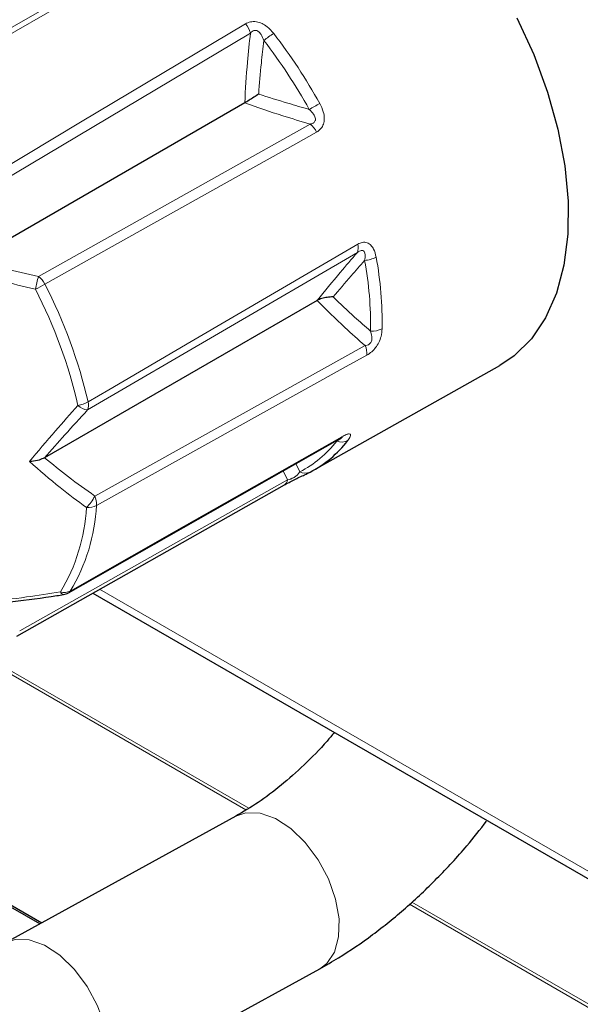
# Model space of a CAD drawing. Header units: millimetres. Extents: x 1 to 419, y 2 to 295.
# Tile 9 of 59: x 97 to 105, y 50 to 64. Entities that reach past the tile are written whole.
import ezdxf

# ---------------------------------------------------------------- set-up
doc = ezdxf.new("R2010")
doc.units = ezdxf.units.MM

msp = doc.modelspace()

# ---------------------------------------------------------------- linework, layer by layer
at = {"color": 8, "linetype": 'Continuous', "lineweight": 18}
for p, q in [((95.3405, 62.5344), (99.0756, 64.6793)), ((100.3881, 63.4653), (96.7078, 61.2697)), ((97.4687, 60.1124), (101.2128, 62.2109)), ((101.8615, 60.442), (98.1444, 58.2696)), ((98.2428, 57.0838), (101.9681, 59.1568)), ((101.5772, 57.8421), (101.56, 57.8406)), ((100.8989, 57.306), (100.8412, 57.4321)), ((101.0129, 57.5297), (101.0672, 57.4158)), ((97.2093, 55.2229), (100.8989, 57.306)), ((105.6763, 51.5468), (98.3109, 55.7988)), ((96.3801, 55.0342), (100.3272, 52.7556)), ((100.3663, 52.7798), (96.472, 55.0279)), ((102.58, 51.4551), (122.307, 40.0669)), ((122.321, 40.1056), (102.6107, 51.4841))]:
    msp.add_line(p, q, dxfattribs=at)
at = {"color": 7, "linetype": 'Continuous', "lineweight": 25}
for p, q in [((100.3099, 62.5026), (96.5541, 60.3345)), ((101.3085, 59.7795), (97.5527, 57.6113)), ((83.4141, 59.3388), (97.513, 51.1997)), ((97.4862, 51.1849), (83.4413, 59.2928)), ((101.2643, 57.443), (103.8252, 58.8851)), ((97.8818, 55.75), (101.6235, 57.8767)), ((97.1677, 55.1534), (100.8574, 57.2366)), ((98.2161, 55.7453), (105.7426, 51.4003)), ((100.1867, 52.669), (97.0057, 50.9208)), ((98.1616, 48.8175), (101.3426, 50.5657))]:
    msp.add_line(p, q, dxfattribs=at)
at = {"color": 8, "linetype": 'Continuous', "lineweight": 18, "flags": 128}
for points in [[(99.1732, 64.6531), (98.8874, 64.489), (97.7438, 63.833), (95.4365, 62.5093)], [(96.6407, 61.3955), (96.9221, 61.5636), (98.0479, 62.2361), (100.3195, 63.5928)], [(101.3008, 62.1002), (101.0143, 61.9398), (99.8682, 61.2982), (97.5556, 60.0038)], [(98.1508, 58.3809), (98.4351, 58.5473), (99.5725, 59.2128), (101.8673, 60.5554)], [(101.9941, 59.0261), (101.7092, 58.8676), (100.5692, 58.2337), (98.269, 56.955)], [(97.9064, 55.7737), (98.1928, 55.9365), (99.3382, 56.5877), (101.649, 57.9017)], [(100.1867, 52.669), (100.3272, 52.7168), (100.5219, 52.7115), (100.7317, 52.6375), (100.9437, 52.4993), (101.1444, 52.3058), (101.3213, 52.0689), (101.4631, 51.8037), (101.5611, 51.5268), (101.6091, 51.2556), (101.604, 51.0071), (101.5461, 50.797), (101.4392, 50.6384), (101.3426, 50.5657)], [(97.0049, 50.9204), (97.1462, 50.9687), (97.3408, 50.9634), (97.5507, 50.8893), (97.7626, 50.7512), (97.9633, 50.5576), (98.1402, 50.3208), (98.2821, 50.0556), (98.3801, 49.7787), (98.428, 49.5074), (98.4229, 49.259), (98.3651, 49.0488), (98.2581, 48.8902), (98.1626, 48.8181)]]:
    msp.add_lwpolyline(points, dxfattribs=at)
at = {"color": 7, "linetype": 'Continuous', "lineweight": 25, "flags": 128}
for points in [[(104.0606, 63.6782), (104.2923, 63.1685), (104.4814, 62.6528), (104.6249, 62.1393), (104.7205, 61.6361), (104.7668, 61.151), (104.7629, 60.6919), (104.7089, 60.2658), (104.6058, 59.8795), (104.4551, 59.5391), (104.2592, 59.25), (104.0212, 59.0168), (103.8252, 58.8851)], [(100.8471, 57.2314), (100.857, 57.236), (100.8575, 57.2363)], [(97.8106, 55.7258), (97.8114, 55.7259), (97.8119, 55.7259)]]:
    msp.add_lwpolyline(points, dxfattribs=at)
at = {"color": 8, "linetype": 'Continuous', "lineweight": 18}
for centre, radius, start, end in [((100.0632, 63.3727), 0.3378, 15.90428, 40.65847), ((101.2045, 62.6297), 0.967, 120.79704, 130.68998), ((94.6637, 58.7944), 7.6368, 28.98737, 37.66001), ((94.6273, 58.7734), 7.5118, 28.98737, 37.66001), ((97.6269, 68.9608), 7.4577, 298.61091, 299.89421), ((101.016, 61.9641), 0.3156, 25.54305, 51.43268), ((101.7079, 60.5067), 0.1666, 337.13449, 16.97958), ((101.9265, 60.7408), 0.4116, 274.92996, 298.09306), ((97.2771, 59.4526), 4.7664, 358.86495, 10.61664), ((97.3576, 59.485), 4.8457, 358.86495, 10.61664), ((99.1874, 59.5966), 1.7944, 163.29577, 169.14644), ((96.3541, 62.1097), 2.4245, 296.21332, 299.70701), ((97.2725, 59.8661), 0.3149, 25.92417, 51.44535), ((91.3556, 56.8096), 6.9745, 13.01995, 27.25662), ((91.3072, 56.7827), 6.8821, 13.01995, 27.25662), ((102.0702, 59.6448), 0.2879, 264.48904, 297.32253), ((101.7335, 59.042), 0.2612, 356.50201, 26.06437), ((97.937, 58.7756), 0.4488, 279.65771, 298.43954), ((97.9924, 58.3341), 0.1651, 337.02649, 16.4721), ((98.1802, 58.5134), 0.2464, 227.03778, 261.64684), ((100.3688, 58.7697), 1.5234, 297.28678, 322.48761), ((101.6472, 58.0095), 0.1815, 247.31063, 296.87882), ((101.5891, 57.9368), 0.0695, 299.76953, 329.60364), ((100.8055, 57.3143), 0.0938, 303.69004, 354.89177), ((101.1404, 57.5482), 0.1512, 241.05066, 297.72787), ((97.8309, 57.261), 0.4484, 311.67167, 336.72628), ((98.0065, 56.9686), 0.2629, 357.02686, 25.98953), ((95.5933, 57.0667), 2.5396, 329.04768, 356.82617), ((95.6992, 57.0975), 2.5737, 329.04768, 356.82617), ((98.148, 57.1873), 0.262, 265.83017, 297.50231), ((97.8222, 55.937), 0.1838, 253.90803, 297.29294), ((97.8207, 55.777), 0.0522, 198.42653, 258.85864), ((97.8475, 55.8098), 0.0691, 299.97587, 328.51998)]:
    msp.add_arc(centre, radius, start, end, dxfattribs=at)
at = {"color": 7, "linetype": 'Continuous', "lineweight": 25}
for centre, radius, start, end in [((100.5008, 58.7907), 1.5487, 297.28678, 322.48761), ((97.7832, 55.9239), 0.2, 278.23551, 299.60959)]:
    msp.add_arc(centre, radius, start, end, dxfattribs=at)
at = {"color": 8, "linetype": 'Continuous', "lineweight": 18}
for points, knots in [([(100.7094, 63.4603), (100.6806, 63.4936), (100.6341, 63.5475), (100.5487, 63.6011), (100.4683, 63.6266), (100.386, 63.625), (100.3416, 63.6035), (100.3195, 63.5928)], [0, 0, 0, 0, 0.2794238, 0.4525565, 0.6278339, 0.8153207, 1, 1, 1, 1]), ([(100.3099, 62.5026), (100.3206, 62.6907), (100.3389, 63.0117), (100.3737, 63.3324), (100.3881, 63.4653)], [0, 0, 0, 0, 0.5856917, 1, 1, 1, 1]), ([(100.3881, 63.4653), (100.3993, 63.4767), (100.4158, 63.4936), (100.4444, 63.5036), (100.4665, 63.5036), (100.486, 63.4966), (100.5109, 63.4792), (100.5454, 63.4364), (100.5626, 63.3921), (100.574, 63.3629)], [0, 0, 0, 0, 0.1846695, 0.2740357, 0.3456528, 0.4306293, 0.4963859, 0.6692526, 1, 1, 1, 1]), ([(100.574, 63.3629), (100.5618, 63.2595), (100.5327, 63.0139), (100.5132, 62.7681), (100.5019, 62.6258)], [0, 0, 0, 0, 0.4212514, 1, 1, 1, 1]), ([(100.5019, 62.6258), (100.635, 62.5828), (100.865, 62.5085), (101.0994, 62.4418), (101.1981, 62.4137)], [0, 0, 0, 0, 0.5787486, 1, 1, 1, 1]), ([(101.2128, 62.2109), (101.0864, 62.2483), (100.7814, 62.3386), (100.4841, 62.442), (100.3099, 62.5026)], [0, 0, 0, 0, 0.4143083, 1, 1, 1, 1]), ([(101.3008, 62.1002), (101.3221, 62.115), (101.3615, 62.1425), (101.3977, 62.2102), (101.4099, 62.291), (101.3948, 62.3911), (101.3622, 62.4577), (101.3438, 62.4954)], [0, 0, 0, 0, 0.1966359, 0.3640392, 0.5338551, 0.7360973, 1, 1, 1, 1]), ([(101.1981, 62.4137), (101.2191, 62.3929), (101.2538, 62.3587), (101.2812, 62.308), (101.2848, 62.2767), (101.2809, 62.2568), (101.272, 62.2419), (101.253, 62.2247), (101.2326, 62.2159), (101.216, 62.2117), (101.2128, 62.2109)], [0, 0, 0, 0, 0.3138748, 0.51586576, 0.60350599, 0.66087767, 0.74782253, 0.80402771, 0.96194597, 1, 1, 1, 1]), ([(102.1203, 60.3777), (102.111, 60.4162), (102.0959, 60.4785), (102.0498, 60.5452), (101.9967, 60.5807), (101.9317, 60.5862), (101.8887, 60.5656), (101.8673, 60.5554)], [0, 0, 0, 0, 0.2794238, 0.4525565, 0.6278339, 0.8153207, 1, 1, 1, 1]), ([(101.3085, 59.7795), (101.4133, 59.908), (101.5922, 60.1275), (101.7826, 60.3499), (101.8615, 60.442)], [0, 0, 0, 0, 0.5856917, 1, 1, 1, 1]), ([(101.8615, 60.442), (101.8753, 60.4514), (101.8959, 60.4653), (101.9229, 60.4713), (101.9403, 60.469), (101.9526, 60.4605), (101.9645, 60.442), (101.9725, 60.3995), (101.9661, 60.358), (101.9619, 60.3308)], [0, 0, 0, 0, 0.1846695, 0.2740357, 0.3456528, 0.4306293, 0.4963859, 0.6692526, 1, 1, 1, 1]), ([(96.5541, 60.3345), (96.6993, 60.2955), (97.0014, 60.2144), (97.3089, 60.1473), (97.4687, 60.1124)], [0, 0, 0, 0, 0.48056376, 1, 1, 1, 1]), ([(101.9619, 60.3308), (101.8995, 60.2598), (101.7513, 60.0915), (101.6097, 59.9248), (101.5277, 59.8284)], [0, 0, 0, 0, 0.42125141, 1, 1, 1, 1]), ([(97.4251, 59.9345), (97.2635, 59.9725), (96.9071, 60.0564), (96.5588, 60.16), (96.3684, 60.2166)], [0, 0, 0, 0, 0.4533095, 1, 1, 1, 1]), ([(101.9681, 59.1568), (101.8747, 59.2391), (101.6494, 59.4378), (101.4344, 59.6533), (101.3085, 59.7795)], [0, 0, 0, 0, 0.4143083, 1, 1, 1, 1]), ([(101.5277, 59.8284), (101.6254, 59.735), (101.7943, 59.5736), (101.969, 59.422), (102.0426, 59.3582)], [0, 0, 0, 0, 0.5787486, 1, 1, 1, 1]), ([(102.0426, 59.3582), (102.0507, 59.3344), (102.064, 59.2952), (102.0643, 59.2418), (102.0538, 59.2108), (102.0421, 59.192), (102.0285, 59.1788), (102.006, 59.1648), (101.9859, 59.159), (101.971, 59.1571), (101.9681, 59.1568)], [0, 0, 0, 0, 0.3138748, 0.51586576, 0.60350599, 0.66087767, 0.74782253, 0.80402771, 0.96194597, 1, 1, 1, 1]), ([(101.9941, 59.0261), (102.0166, 59.0404), (102.0583, 59.067), (102.1157, 59.1295), (102.161, 59.2029), (102.1945, 59.2935), (102.1995, 59.3545), (102.2023, 59.389)], [0, 0, 0, 0, 0.1966359, 0.3640392, 0.5338551, 0.7360973, 1, 1, 1, 1]), ([(97.3434, 57.5576), (97.4614, 57.6984), (97.6773, 57.956), (97.9078, 58.2155), (98.0123, 58.3331)], [0, 0, 0, 0, 0.5466905, 1, 1, 1, 1]), ([(98.1444, 58.2696), (98.0394, 58.1553), (97.8372, 57.9353), (97.645, 57.7165), (97.5527, 57.6113)], [0, 0, 0, 0, 0.5194362, 1, 1, 1, 1]), ([(101.6481, 57.8894), (101.6479, 57.8884), (101.6469, 57.8846), (101.6262, 57.8688), (101.5966, 57.8527), (101.5772, 57.8421)], [0, 0, 0, 0, 0.1154899, 0.4191, 1, 1, 1, 1]), ([(101.7292, 57.8476), (101.7437, 57.8681), (101.7671, 57.9013), (101.7708, 57.9324), (101.7527, 57.9437), (101.7102, 57.9341), (101.6693, 57.9124), (101.649, 57.9017)], [0, 0, 0, 0, 0.2794238, 0.4525565, 0.6278339, 0.8153207, 1, 1, 1, 1]), ([(98.129, 56.9261), (98.0073, 57.0155), (97.739, 57.213), (97.4832, 57.4358), (97.3434, 57.5576)], [0, 0, 0, 0, 0.4533095, 1, 1, 1, 1]), ([(97.5527, 57.6113), (97.6611, 57.5224), (97.8868, 57.3373), (98.1211, 57.1705), (98.2428, 57.0838)], [0, 0, 0, 0, 0.4805638, 1, 1, 1, 1]), ([(100.8989, 57.306), (100.9012, 57.3065), (100.9131, 57.3091), (100.931, 57.3142), (100.9553, 57.3235), (100.9727, 57.3314), (100.9919, 57.3419), (101.0173, 57.3583), (101.0474, 57.3851), (101.0597, 57.4042), (101.0672, 57.4158)], [0, 0, 0, 0, 0.038054, 0.1959723, 0.2521775, 0.3391223, 0.396494, 0.4841342, 0.6861252, 1, 1, 1, 1]), ([(96.7494, 55.6222), (96.9333, 55.6441), (97.2697, 55.6841), (97.6148, 55.7367), (97.7712, 55.7605)], [0, 0, 0, 0, 0.5466905, 1, 1, 1, 1])]:
    msp.add_open_spline(points, degree=3, knots=knots, dxfattribs=at)
at = {"color": 7, "linetype": 'Continuous', "lineweight": 25}
for points, knots in [([(100.5019, 62.6258), (100.5016, 62.6255), (100.4799, 62.6106), (100.436, 62.581), (100.3689, 62.5377), (100.3296, 62.5143), (100.3099, 62.5026)], [0, 0, 0, 0, 0.0053747, 0.3450478, 0.6715178, 1, 1, 1, 1]), ([(101.5277, 59.8284), (101.5273, 59.8283), (101.5003, 59.8281), (101.447, 59.824), (101.3698, 59.8084), (101.329, 59.7892), (101.3085, 59.7795)], [0, 0, 0, 0, 0.0053747, 0.3450478, 0.6715178, 1, 1, 1, 1]), ([(101.6226, 57.8753), (101.6291, 57.8792), (101.6434, 57.8877), (101.6569, 57.8935), (101.6583, 57.894), (101.6588, 57.8942)], [0, 0, 0, 0, 0.3340687, 0.7259879, 1, 1, 1, 1]), ([(97.5527, 57.6113), (97.5285, 57.6), (97.4763, 57.5757), (97.3999, 57.5622), (97.3543, 57.5583), (97.3439, 57.5576), (97.3434, 57.5576)], [0, 0, 0, 0, 0.3996732, 0.8624618, 0.9943751, 1, 1, 1, 1]), ([(100.8471, 57.2314), (100.8705, 57.2444), (100.914, 57.2684), (100.9907, 57.3073), (101.0668, 57.3443), (101.1459, 57.382), (101.1873, 57.4026), (101.2108, 57.4143)], [0, 0, 0, 0, 0.1966359, 0.3640392, 0.5338551, 0.7360973, 1, 1, 1, 1]), ([(96.8684, 55.6055), (96.9497, 55.6133), (97.2282, 55.64), (97.5453, 55.6825), (97.7808, 55.7193), (97.8109, 55.724)], [0, 0, 0, 0, 0.264405, 0.9059975, 1, 1, 1, 1]), ([(101.5441, 53.8241), (101.5109, 53.7837), (101.3776, 53.6219), (101.1305, 53.3741), (100.8121, 53.0897), (100.4926, 52.8489), (100.2891, 52.7292), (100.1867, 52.669)], [0, 0, 0, 0, 0.0772497, 0.3098874, 0.5406455, 0.7691341, 1, 1, 1, 1]), ([(101.3426, 50.5657), (101.43, 50.6155), (101.677, 50.7563), (102.0744, 51.0292), (102.5279, 51.3953), (102.9615, 51.8066), (103.3356, 52.2084), (103.5525, 52.4861), (103.642, 52.6007)], [0, 0, 0, 0, 0.104638, 0.295708, 0.4864984, 0.6768487, 0.8665701, 1, 1, 1, 1])]:
    msp.add_open_spline(points, degree=3, knots=knots, dxfattribs=at)

doc.saveas('drawing.dxf')
